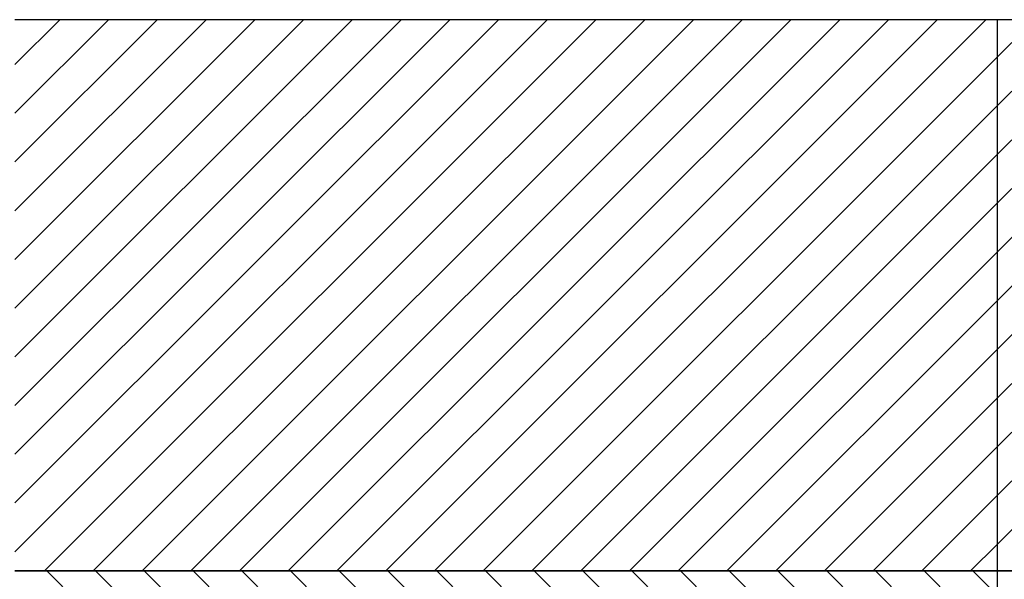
# Model space of a CAD drawing. Header units: inches. Extents: x 1880 to 2363, y -453 to -54.
# Tile 58 of 256: x 1899.92 to 1903.49, y -433.97 to -431.94. Entities that reach past the tile are written whole.
import ezdxf

# ---------------------------------------------------------------- set-up
doc = ezdxf.new("R2010")
doc.units = ezdxf.units.IN
doc.header["$LTSCALE"] = 0.5
doc.header["$MEASUREMENT"] = 0
doc.layers.add('SID-M-F', color=202, linetype='Continuous')
doc.layers.add('SID-M-S', color=105, linetype='Continuous')

msp = doc.modelspace()

# ---------------------------------------------------------------- linework, layer by layer
at = {"layer": 'SID-M-F', "linetype": 'Continuous'}
for p, q in [((1899.90484, -432.10655), (1900.06752, -431.94387)), ((1899.90484, -432.28332), (1900.24429, -431.94387)), ((1899.90484, -432.4601), (1900.42107, -431.94387)), ((1899.90484, -432.63688), (1900.59785, -431.94387)), ((1899.90484, -432.81365), (1900.77462, -431.94387)), ((1899.90484, -432.99043), (1900.9514, -431.94387)), ((1899.90484, -433.16721), (1901.12818, -431.94387)), ((1899.90484, -433.34398), (1901.30495, -431.94387)), ((1899.90484, -433.52076), (1901.48173, -431.94387)), ((1899.90484, -433.69754), (1901.65851, -431.94387)), ((1899.90484, -433.87431), (1901.83528, -431.94387)), ((1900.01206, -433.94387), (1902.01206, -431.94387)), ((1900.18884, -433.94387), (1902.18884, -431.94387)), ((1900.36561, -433.94387), (1902.36561, -431.94387)), ((1900.54239, -433.94387), (1902.54239, -431.94387)), ((1900.71917, -433.94387), (1902.71917, -431.94387)), ((1900.89594, -433.94387), (1902.89594, -431.94387)), ((1901.07272, -433.94387), (1903.07272, -431.94387)), ((1901.2495, -433.94387), (1903.2495, -431.94387)), ((1901.42627, -433.94387), (1903.42627, -431.94387)), ((1903.46701, -432.07991), (1903.60305, -431.94387)), ((1903.46701, -432.25669), (1903.68939, -432.03431)), ((1901.60305, -433.94387), (1903.46701, -432.07991)), ((1903.46701, -432.43347), (1903.68939, -432.21109)), ((1901.77983, -433.94387), (1903.46701, -432.25669)), ((1903.46701, -432.61024), (1903.68939, -432.38786)), ((1901.9566, -433.94387), (1903.46701, -432.43347)), ((1903.46701, -432.78702), (1903.68939, -432.56464)), ((1902.13338, -433.94387), (1903.46701, -432.61024)), ((1903.46701, -432.9638), (1903.68939, -432.74142)), ((1902.31016, -433.94387), (1903.46701, -432.78702)), ((1903.46701, -433.14057), (1903.68939, -432.91819)), ((1902.48693, -433.94387), (1903.46701, -432.9638)), ((1903.46701, -433.31735), (1903.68939, -433.09497)), ((1902.66371, -433.94387), (1903.46701, -433.14057)), ((1903.46701, -433.49413), (1903.68939, -433.27175)), ((1902.84049, -433.94387), (1903.46701, -433.31735)), ((1903.46701, -433.6709), (1903.68939, -433.44852)), ((1903.01726, -433.94387), (1903.46701, -433.49413)), ((1903.46701, -433.84768), (1903.68939, -433.6253)), ((1903.19404, -433.94387), (1903.46701, -433.6709)), ((1903.37082, -433.94387), (1903.46701, -433.84768)), ((1900.52032, -434.44387), (1900.02032, -433.94387)), ((1900.69709, -434.44387), (1900.19709, -433.94387)), ((1900.87387, -434.44387), (1900.37387, -433.94387)), ((1901.05065, -434.44387), (1900.55065, -433.94387)), ((1901.22742, -434.44387), (1900.72742, -433.94387)), ((1901.4042, -434.44387), (1900.9042, -433.94387)), ((1901.58098, -434.44387), (1901.08098, -433.94387)), ((1901.75775, -434.44387), (1901.25775, -433.94387)), ((1901.93453, -434.44387), (1901.43453, -433.94387)), ((1902.11131, -434.44387), (1901.61131, -433.94387)), ((1902.28808, -434.44387), (1901.78808, -433.94387)), ((1902.46486, -434.44387), (1901.96486, -433.94387)), ((1902.64164, -434.44387), (1902.14164, -433.94387)), ((1902.81841, -434.44387), (1902.31841, -433.94387)), ((1902.99519, -434.44387), (1902.49519, -433.94387)), ((1903.17197, -434.44387), (1902.67197, -433.94387)), ((1903.34875, -434.44387), (1902.84875, -433.94387)), ((1903.46701, -434.38536), (1903.02552, -433.94387)), ((1903.46701, -434.20858), (1903.2023, -433.94387)), ((1903.46701, -434.0318), (1903.37908, -433.94387))]:
    msp.add_line(p, q, dxfattribs=at)
at = {"layer": 'SID-M-S'}
for p, q in [((1903.46701, -431.94387), (1899.90484, -431.94387)), ((1903.46701, -431.94387), (1903.46701, -433.94387)), ((1903.68939, -431.94387), (1903.46701, -431.94387)), ((1899.90484, -433.94387), (1903.46701, -433.94387)), ((1903.46701, -433.94387), (1899.90484, -433.94387)), ((1903.46701, -433.94387), (1903.46701, -434.44387)), ((1903.46701, -433.94387), (1903.68939, -433.94387)), ((1903.68939, -433.94387), (1903.46701, -433.94387))]:
    msp.add_line(p, q, dxfattribs=at)

doc.saveas('drawing.dxf')
